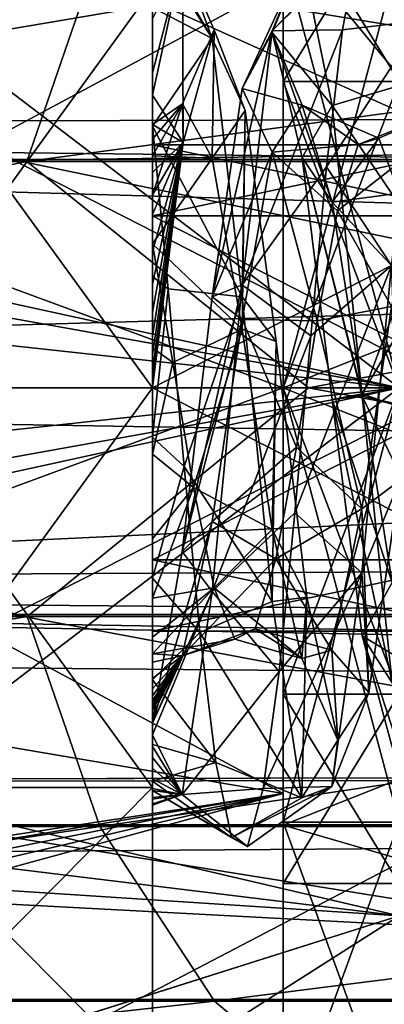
# Model space of a CAD drawing. Header units: metres. Extents: x -150 to 307, y -550 to 84.
# Tile 142 of 256: x 31.23 to 34.37, y -5.32 to 3.18. Entities that reach past the tile are written whole.
import ezdxf

# ---------------------------------------------------------------- set-up
doc = ezdxf.new("R2010")
doc.units = ezdxf.units.M
doc.layers.add('solid_26006363', color=7, linetype='CONTINUOUS')

msp = doc.modelspace()

# ---------------------------------------------------------------- linework, layer by layer
at = {"layer": 'solid_26006363'}
for points in [[(53.885139, -6.304641, 788.928162), (20.541, 8.649134, 785.423523), (20.541002, -8.649134, 785.423523)], [(53.885139, -6.304641, 788.928162), (53.885139, 6.304641, 788.928162), (20.541, 8.649134, 785.423523)], [(26.533504, -8.264537, 781.025818), (26.533504, 8.264537, 781.025818), (54.407833, 6.304637, 783.955566)], [(32.372829, 2.1, 768), (32.372829, 6.9, 768), (32.372829, 5.975674, 771.449646)], [(32.372829, 1.484673, 766.514893), (32.372829, 0, 765.900085), (32.372829, 6.9, 768)], [(32.372829, 5.975674, 764.550354), (32.372829, 6.9, 768), (32.372829, 0, 765.900085)], [(32.372829, 2.1, 768), (32.372829, 1.484673, 766.514893), (32.372829, 6.9, 768)], [(26.533504, -8.264537, 781.025818), (54.407833, 6.304637, 783.955566), (54.407833, -6.304637, 783.955566)], [(32.372829, -5.975674, 771.449646), (32.372829, 5.975674, 771.449646), (32.372829, 3.449675, 773.975647)], [(32.372829, 0, 770.099915), (32.372829, 5.975674, 771.449646), (32.372829, -5.975674, 771.449646)], [(32.372829, 1.484673, 769.485107), (32.372829, 2.1, 768), (32.372829, 5.975674, 771.449646)], [(32.372829, 0, 770.099915), (32.372829, 1.484673, 769.485107), (32.372829, 5.975674, 771.449646)], [(32.372829, -5.975674, 764.550354), (32.372829, 5.975674, 764.550354), (32.372829, 0, 765.900085)], [(32.372829, -3.449675, 762.024353), (32.372829, 3.449675, 762.024353), (32.372829, 5.975674, 764.550354)], [(32.372829, -5.975674, 764.550354), (32.372829, -3.449675, 762.024353), (32.372829, 5.975674, 764.550354)], [(14.779985, 2.150141, 778.277466), (34.5, 4.556299, 777.4599), (29, 4.2, 777.623413)], [(14.779985, 2.150141, 778.277466), (15, 0, 778.5), (34.5, 4.556299, 777.4599)], [(15, 0, 778.5), (34.5, 0, 778.5), (34.5, 4.556299, 777.4599)], [(34.5, 4.556299, 758.5401), (34.5, 0, 757.5), (29, 4.2, 758.376587)], [(33.5, 3.500472, 774.061707), (27, 2.395123, 774.577515), (27, 4.5, 773.361877)], [(33.5, 3.500472, 761.938293), (27.5, 4.5, 762.638123), (27, 2.395123, 761.422485)], [(33.5, 2.645066, 764.359436), (34.5, 2.645066, 764.359436), (34.5, 4.279716, 766.609314)], [(33.5, 2.645066, 764.359436), (34.5, 4.279716, 766.609314), (33.5, 4.279716, 766.609314)], [(33.5, 4.279716, 769.390686), (34.5, 4.279716, 769.390686), (34.5, 2.645066, 771.640564)], [(33.5, 4.279716, 769.390686), (34.5, 2.645066, 771.640564), (33.5, 2.645066, 771.640564)], [(33.5, 4.279716, 769.390686), (33.5, 2.645066, 771.640564), (33.5, 3.750071, 774.495117)], [(33.5, 2.645066, 764.359436), (33.5, 4.279716, 766.609314), (33.5, 3.750071, 761.504883)], [(34.5, 0, 757.5), (14.367007, 3.62076, 758.144043), (15.288885, 4.2, 758.376587)], [(34.5, 0, 757.5), (15.288885, 4.2, 758.376587), (29, 4.2, 758.376587)], [(90.905594, 2.485335, -22.865326), (11.843084, 2.248052, -22.889872), (11.271027, 4.156868, -22.621239)], [(92.163277, 3.140251, -22.784618), (90.905594, 2.485335, -22.865326), (11.271027, 4.156868, -22.621239)], [(93.621544, 3.189901, -22.777719), (92.163277, 3.140251, -22.784618), (11.271027, 4.156868, -22.621239)], [(34.284313, 3.986079, 767.666565), (33.665218, 3.706109, 767.517456), (33.406616, 3.083318, 770.112183)], [(34.147778, 3.818959, 769.189758), (34.284313, 3.986079, 767.666565), (33.406616, 3.083318, 770.112183)], [(32.372829, 3.901318, 768.345825), (32.631256, 3.718836, 768.361816), (32.889111, 3.016933, 765.795715)], [(32.372829, 3.845991, 767.052795), (32.372829, 3.901318, 768.345825), (32.889111, 3.016933, 765.795715)], [(32.372829, 3.285376, 765.735535), (32.372829, 3.845991, 767.052795), (32.889111, 3.016933, 765.795715)], [(31.912897, 3.771021, -241.781326), (31.288675, 1.954857, -242.319351), (20.01927, 1.954857, -227.559341)], [(20.702749, 3.771021, -227.098923), (31.912897, 3.771021, -241.781326), (20.01927, 1.954857, -227.559341)], [(41.467472, 1.972128, -233.546066), (40.839718, 3.786167, -234.087143), (30.477005, 3.786167, -220.514664)], [(31.164354, 1.972128, -220.051636), (41.467472, 1.972128, -233.546066), (30.477005, 3.786167, -220.514664)], [(44.781044, 3.771021, -255.034653), (44.224846, 1.954857, -255.642746), (31.288675, 1.954857, -242.319351)], [(31.912897, 3.771021, -241.781326), (44.781044, 3.771021, -255.034653), (31.288675, 1.954857, -242.319351)], [(34.011246, 3.091391, 770.538391), (34.147778, 3.818959, 769.189758), (33.406616, 3.083318, 770.112183)], [(33.5, 0, 760.450012), (43, 0, 760.450012), (43, 3.775606, 761.461914)], [(33.5, 0, 760.450012), (43, 3.775606, 761.461914), (33.5, 3.775509, 761.462036)], [(33.5, 3.775509, 774.537964), (43, 3.775606, 774.538086), (43, 0, 775.549988)], [(33.5, 3.775509, 774.537964), (43, 0, 775.549988), (33.5, 0, 775.549988)], [(33.5, 3.775509, 774.537964), (33.5, 0, 775.549988), (33.5, 3.500472, 774.061707)], [(33.5, 3.775509, 761.462036), (33.5, 3.500472, 761.938293), (33.5, 0, 761)], [(33.5, 0, 760.450012), (33.5, 3.775509, 761.462036), (33.5, 0, 761)], [(33.5, 0, 775.5), (34.5, 0, 775.5), (34.5, 3.750071, 774.495117)], [(33.5, 3.750071, 774.495117), (33.5, 0, 775.5), (34.5, 3.750071, 774.495117)], [(33.5, 3.750071, 761.504883), (34.5, 3.750071, 761.504883), (34.5, 0, 760.5)], [(33.5, 0, 760.5), (33.5, 3.750071, 761.504883), (34.5, 0, 760.5)], [(33.5, 0, 772.5), (33.5, 0, 775.5), (33.5, 3.750071, 774.495117)], [(33.5, 2.645066, 771.640564), (33.5, 0, 772.5), (33.5, 3.750071, 774.495117)], [(33.5, 2.645066, 764.359436), (33.5, 3.750071, 761.504883), (33.5, 0, 760.5)], [(34.694088, 3.17291, 769.973145), (34.147778, 3.818959, 769.189758), (34.011246, 3.091391, 770.538391)], [(34.694088, 3.17291, 769.973145), (34.951942, 3.681499, 767.361877), (34.147778, 3.818959, 769.189758)], [(32.372829, 2.720481, 770.593445), (32.372829, 2.526642, 770.751953), (32.631256, 3.718836, 768.361816)], [(32.63953, 2.11929, 770.261475), (32.631256, 3.718836, 768.361816), (32.372829, 2.526642, 770.751953)], [(32.372829, 3.185146, 770.094543), (32.372829, 2.720481, 770.593445), (32.631256, 3.718836, 768.361816)], [(32.906189, 3.092749, 768.201355), (32.889111, 3.016933, 765.795715), (32.631256, 3.718836, 768.361816)], [(32.63953, 2.11929, 770.261475), (32.906189, 3.092749, 768.201355), (32.631256, 3.718836, 768.361816)], [(33.665218, 3.706109, 767.517456), (33.405945, 3.068379, 767.553406), (33.14761, 2.585421, 769.711731)], [(33.406616, 3.083318, 770.112183), (33.665218, 3.706109, 767.517456), (33.14761, 2.585421, 769.711731)], [(33.665218, 3.706109, 767.517456), (33.923817, 2.43965, 765.168701), (33.405945, 3.068379, 767.553406)], [(34.557384, 2.626719, 764.983337), (33.923817, 2.43965, 765.168701), (33.665218, 3.706109, 767.517456)], [(34.420849, 3.568225, 766.192322), (34.557384, 2.626719, 764.983337), (33.665218, 3.706109, 767.517456)], [(34.5, 0, 757.5), (14.779986, 2.150139, 757.722534), (14.367007, 3.62076, 758.144043)], [(33.5, 3.500472, 774.061707), (33.5, 0, 775), (27, 2.395123, 774.577515)], [(33.5, 3.500472, 761.938293), (27, 2.395123, 761.422485), (27, 0, 761)], [(33.5, 0, 761), (33.5, 3.500472, 761.938293), (27, 0, 761)], [(33.5, 0, 775.549988), (33.5, 0, 775), (33.5, 3.500472, 774.061707)], [(127.5, 3.273241, 22.765894), (11.518856, 3.413148, 22.745338), (11.923417, 1.705147, 22.936707)], [(32.372829, 0, 761.099976), (29.872829, 0, 761.099976), (29.872829, 3.449675, 762.024353)], [(32.372829, 0, 761.099976), (29.872829, 3.449675, 762.024353), (32.372829, 3.449675, 762.024353)], [(32.372829, 3.449675, 773.975647), (29.872829, 3.449675, 773.975647), (29.872829, 0, 774.900024)], [(32.372829, 0, 774.900024), (32.372829, 3.449675, 773.975647), (29.872829, 0, 774.900024)], [(32.372829, -3.449675, 773.975647), (32.372829, 3.449675, 773.975647), (32.372829, 0, 774.900024)], [(32.372829, -5.975674, 771.449646), (32.372829, 3.449675, 773.975647), (32.372829, -3.449675, 773.975647)], [(32.372829, -3.449675, 762.024353), (32.372829, 0, 761.099976), (32.372829, 3.449675, 762.024353)], [(127.5, 3.273241, 22.765894), (12.052518, 0, 23), (11.825686, -2.246116, 22.890062)], [(127.5, -3.273239, 22.765894), (127.5, 3.273241, 22.765894), (11.825686, -2.246116, 22.890062)], [(127.5, 3.273241, 22.765894), (11.923417, 1.705147, 22.936707), (12.052518, 0, 23)], [(32.372829, 3.285376, 765.735535), (32.889111, 3.016933, 765.795715), (32.372829, 2.260867, 764.700256)], [(32.372829, 3.285376, 765.735535), (32.372829, 2.260867, 764.700256), (32.372829, 3.185146, 770.094543)], [(32.372829, 3.185146, 770.094543), (32.372829, 2.260867, 764.700256), (32.372829, 2.720481, 770.593445)], [(34.694088, 3.17291, 769.973145), (34.011246, 3.091391, 770.538391), (33.87471, 1.910148, 771.514465)], [(34.436234, 1.055789, 771.584106), (34.694088, 3.17291, 769.973145), (33.87471, 1.910148, 771.514465)], [(32.631718, 2.451996, 768.228394), (32.906189, 3.092749, 768.201355), (32.63953, 2.11929, 770.261475)], [(32.631718, 2.451996, 768.228394), (32.889523, 1.982619, 766.539307), (32.906189, 3.092749, 768.201355)], [(32.906189, 3.092749, 768.201355), (33.172848, 2.394595, 766.032349), (32.889111, 3.016933, 765.795715)], [(33.406616, 3.083318, 770.112183), (33.14761, 2.585421, 769.711731), (32.889278, 0.787096, 770.999146)], [(33.148018, 0.888756, 771.630188), (33.406616, 3.083318, 770.112183), (32.889278, 0.787096, 770.999146)], [(32.889523, 1.982619, 766.539307), (33.172848, 2.394595, 766.032349), (32.906189, 3.092749, 768.201355)], [(33.14761, 2.585421, 769.711731), (33.405945, 3.068379, 767.553406), (33.664951, 2.442321, 767.67688)], [(34.011246, 3.091391, 770.538391), (33.406616, 3.083318, 770.112183), (33.148018, 0.888756, 771.630188)], [(33.87471, 1.910148, 771.514465), (34.011246, 3.091391, 770.538391), (33.148018, 0.888756, 771.630188)], [(33.405945, 3.068379, 767.553406), (33.923515, 1.604501, 766.130554), (33.664951, 2.442321, 767.67688)], [(33.405945, 3.068379, 767.553406), (33.66428, 1.990259, 765.622314), (33.923515, 1.604501, 766.130554)], [(33.923817, 2.43965, 765.168701), (33.66428, 1.990259, 765.622314), (33.405945, 3.068379, 767.553406)], [(32.889111, 3.016933, 765.795715), (33.146965, 0.785572, 764.347107), (32.372829, 2.260867, 764.700256)], [(33.172848, 2.394595, 766.032349), (33.146965, 0.785572, 764.347107), (32.889111, 3.016933, 765.795715)], [(32.372829, 2.720481, 770.593445), (32.372829, 2.260867, 764.700256), (32.372829, 2.526642, 770.751953)], [(33.5, 2.645066, 771.640564), (34.5, 2.645066, 771.640564), (34.5, 0, 772.5)], [(33.5, 2.645066, 771.640564), (34.5, 0, 772.5), (33.5, 0, 772.5)], [(33.5, 0, 763.5), (34.5, 0, 763.5), (34.5, 2.645066, 764.359436)], [(33.5, 0, 763.5), (34.5, 2.645066, 764.359436), (33.5, 2.645066, 764.359436)], [(33.5, 0, 763.5), (33.5, 2.645066, 764.359436), (33.5, 0, 760.5)], [(32.889278, 0.787096, 770.999146), (33.14761, 2.585421, 769.711731), (33.406387, 2.035464, 769.387878)], [(33.14761, 2.585421, 769.711731), (33.664951, 2.442321, 767.67688), (33.406387, 2.035464, 769.387878)], [(34.557384, 2.626719, 764.983337), (34.693916, 1.299732, 764.217041), (33.923817, 2.43965, 765.168701)], [(90.905594, 2.485335, -22.865326), (90.052719, 1.368538, -22.959249), (11.843084, 2.248052, -22.889872)], [(32.372829, 2.273007, 768.076477), (32.372829, 2.526642, 770.751953), (32.372829, 2.260867, 764.700256)], [(32.63953, 2.11929, 770.261475), (32.372829, 2.526642, 770.751953), (32.372829, 2.272773, 770.926208)], [(32.372829, 2.273007, 768.076477), (32.372829, 2.272773, 770.926208), (32.372829, 2.526642, 770.751953)], [(33.5, 0, 775), (27, 0, 775), (27, 2.395123, 774.577515)], [(32.372829, 1.66808, 769.813416), (32.631718, 2.451996, 768.228394), (32.63953, 2.11929, 770.261475)], [(32.372829, 2.004177, 767.044983), (32.889523, 1.982619, 766.539307), (32.631718, 2.451996, 768.228394)], [(32.372829, 2.148101, 768.942322), (32.631718, 2.451996, 768.228394), (32.372829, 1.66808, 769.813416)], [(32.372829, 2.273007, 768.076477), (32.372829, 2.004177, 767.044983), (32.631718, 2.451996, 768.228394)], [(32.372829, 2.148101, 768.942322), (32.372829, 2.273007, 768.076477), (32.631718, 2.451996, 768.228394)], [(32.889523, 1.982619, 766.539307), (33.147327, 0.508513, 765.590454), (33.172848, 2.394595, 766.032349)], [(33.172848, 2.394595, 766.032349), (33.439507, 0.402178, 764.92688), (33.146965, 0.785572, 764.347107)], [(33.147327, 0.508513, 765.590454), (33.439507, 0.402178, 764.92688), (33.172848, 2.394595, 766.032349)], [(33.406387, 2.035464, 769.387878), (33.664951, 2.442321, 767.67688), (34.147778, 2.100427, 768.654358)], [(33.923817, 2.43965, 765.168701), (34.182419, -0.07046, 764.263245), (33.66428, 1.990259, 765.622314)], [(33.664951, 2.442321, 767.67688), (34.325275, 2.156541, 767.56488), (34.147778, 2.100427, 768.654358)], [(33.664951, 2.442321, 767.67688), (33.923515, 1.604501, 766.130554), (34.325275, 2.156541, 767.56488)], [(34.693916, 1.299732, 764.217041), (34.182419, -0.07046, 764.263245), (33.923817, 2.43965, 765.168701)], [(34.951954, 2.425219, 767.57251), (34.147778, 2.100427, 768.654358), (34.325275, 2.156541, 767.56488)], [(34.694149, 2.095095, 769.29425), (34.147778, 2.100427, 768.654358), (34.951954, 2.425219, 767.57251)], [(34.951954, 2.425219, 767.57251), (34.325275, 2.156541, 767.56488), (34.502769, 1.682367, 766.582397)], [(89.75, 0, -23), (12.069973, 0, -23), (11.843084, 2.248052, -22.889872)], [(90.052719, 1.368538, -22.959249), (89.75, 0, -23), (11.843084, 2.248052, -22.889872)], [(32.372829, 2.273007, 768.076477), (32.372829, 2.260867, 764.700256), (32.372829, 2.004177, 767.044983)], [(32.372829, 2.148101, 768.942322), (32.372829, 2.272773, 770.926208), (32.372829, 2.273007, 768.076477)], [(32.372829, 1.860707, 771.142212), (32.63953, 2.11929, 770.261475), (32.372829, 2.272773, 770.926208)], [(32.372829, 2.148101, 768.942322), (32.372829, 1.860707, 771.142212), (32.372829, 2.272773, 770.926208)], [(32.372829, 0.961307, 764.126892), (32.372829, 2.260867, 764.700256), (32.509365, 0.854284, 764.092285)], [(33.146965, 0.785572, 764.347107), (32.509365, 0.854284, 764.092285), (32.372829, 2.260867, 764.700256)], [(32.372829, 2.004177, 767.044983), (32.372829, 2.260867, 764.700256), (32.372829, 0.961307, 764.126892)], [(34.5, 0, 757.5), (15, 0, 757.5), (14.779986, 2.150139, 757.722534)], [(32.372829, 1.859725, 769.548523), (32.372829, 1.860707, 771.142212), (32.372829, 2.148101, 768.942322)], [(32.372829, 1.859725, 769.548523), (32.372829, 2.148101, 768.942322), (32.372829, 1.66808, 769.813416)], [(33.923515, 1.604501, 766.130554), (34.502769, 1.682367, 766.582397), (34.325275, 2.156541, 767.56488)], [(32.372829, 0.042779, 771.190002), (32.372829, 0.00005, 771.099182), (32.63953, 2.11929, 770.261475)], [(32.372829, 1.66808, 769.813416), (32.63953, 2.11929, 770.261475), (32.372829, 0.00005, 771.099182)], [(32.372829, 0.144261, 771.261108), (32.372829, 0.042779, 771.190002), (32.63953, 2.11929, 770.261475)], [(32.372829, 0.281534, 771.31543), (32.372829, 0.144261, 771.261108), (32.63953, 2.11929, 770.261475)], [(32.372829, 0.450974, 771.354797), (32.372829, 0.281534, 771.31543), (32.63953, 2.11929, 770.261475)], [(32.372829, 0.655008, 771.377197), (32.372829, 0.450974, 771.354797), (32.63953, 2.11929, 770.261475)], [(32.372829, 0.896801, 771.377014), (32.372829, 0.655008, 771.377197), (32.63953, 2.11929, 770.261475)], [(32.372829, 1.177906, 771.345886), (32.372829, 0.896801, 771.377014), (32.63953, 2.11929, 770.261475)], [(32.372829, 1.49682, 771.273376), (32.372829, 1.177906, 771.345886), (32.63953, 2.11929, 770.261475)], [(32.372829, 1.860707, 771.142212), (32.372829, 1.49682, 771.273376), (32.63953, 2.11929, 770.261475)], [(35.272831, 1.484673, 766.514893), (32.372829, 1.484673, 766.514893), (32.372829, 2.1, 768)], [(35.272831, 2.1, 768), (32.372829, 2.1, 768), (32.372829, 1.484673, 769.485107)], [(35.272831, 1.484673, 766.514893), (32.372829, 2.1, 768), (35.272831, 2.1, 768)], [(35.272831, 1.484673, 769.485107), (35.272831, 2.1, 768), (32.372829, 1.484673, 769.485107)], [(33.406387, 2.035464, 769.387878), (34.147778, 2.100427, 768.654358), (33.970284, 1.527823, 769.582947)], [(34.694149, 2.095095, 769.29425), (33.970284, 1.527823, 769.582947), (34.147778, 2.100427, 768.654358)], [(34.436344, 0.703242, 770.360046), (33.970284, 1.527823, 769.582947), (34.694149, 2.095095, 769.29425)], [(31.164354, 1.972128, -220.051636), (29.844063, 0, -217.534195), (35.020985, 0, -225.022507)], [(31.164354, 1.972128, -220.051636), (35.020985, 0, -225.022507), (40.663887, 0, -232.166229)], [(31.164354, 1.972128, -220.051636), (40.663887, 0, -232.166229), (41.467472, 1.972128, -233.546066)], [(32.372829, 2.004177, 767.044983), (32.372829, 0.961307, 764.126892), (32.372829, 1.243477, 766.18512)], [(32.372829, 2.004177, 767.044983), (32.372829, 1.243477, 766.18512), (32.889523, 1.982619, 766.539307)], [(32.889523, 1.982619, 766.539307), (32.372829, 1.243477, 766.18512), (33.147327, 0.508513, 765.590454)], [(32.889278, 0.787096, 770.999146), (33.406387, 2.035464, 769.387878), (33.147823, 0.591276, 770.391602)], [(33.147823, 0.591276, 770.391602), (33.406387, 2.035464, 769.387878), (33.792789, 0.579531, 770.122314)], [(33.406387, 2.035464, 769.387878), (33.970284, 1.527823, 769.582947), (33.792789, 0.579531, 770.122314)], [(33.66428, 1.990259, 765.622314), (34.182079, -0.051019, 765.536926), (33.923515, 1.604501, 766.130554)], [(33.66428, 1.990259, 765.622314), (33.922615, -0.100432, 764.90094), (34.182079, -0.051019, 765.536926)], [(34.182419, -0.07046, 764.263245), (33.922615, -0.100432, 764.90094), (33.66428, 1.990259, 765.622314)], [(20.01927, 1.954857, -227.559341), (31.288675, 1.954857, -242.319351), (21.674414, 0, -230.451889)], [(31.288675, 1.954857, -242.319351), (33.719978, 0, -245.489136), (21.674414, 0, -230.451889)], [(31.288675, 1.954857, -242.319351), (44.224846, 1.954857, -255.642746), (33.719978, 0, -245.489136)], [(33.738174, 0.448584, 771.974792), (33.87471, 1.910148, 771.514465), (33.148018, 0.888756, 771.630188)], [(44.224846, 1.954857, -255.642746), (47.51672, 0, -258.937714), (33.719978, 0, -245.489136)], [(34.436234, 1.055789, 771.584106), (33.87471, 1.910148, 771.514465), (33.738174, 0.448584, 771.974792)], [(32.372829, 1.536972, 769.963379), (32.372829, 1.49682, 771.273376), (32.372829, 1.860707, 771.142212)], [(32.372829, 1.536972, 769.963379), (32.372829, 1.860707, 771.142212), (32.372829, 1.66808, 769.813416)], [(32.372829, 1.859725, 769.548523), (32.372829, 1.66808, 769.813416), (32.372829, 1.860707, 771.142212)], [(32.372829, 1.536972, 769.963379), (32.372829, 1.66808, 769.813416), (32.372829, 0.00005, 771.099182)], [(33.923515, 1.604501, 766.130554), (34.680264, 0.794503, 765.948486), (34.502769, 1.682367, 766.582397)], [(32.372829, 1.224198, 770.254944), (32.372829, 1.536972, 769.963379), (32.372829, 0.00005, 771.099182)], [(32.372829, 1.224198, 770.254944), (32.372829, 1.49682, 771.273376), (32.372829, 1.536972, 769.963379)], [(33.923515, 1.604501, 766.130554), (34.182079, -0.051019, 765.536926), (34.680264, 0.794503, 765.948486)], [(32.372829, 1.224198, 770.254944), (32.372829, 1.177906, 771.345886), (32.372829, 1.49682, 771.273376)], [(35.272831, 0, 765.900085), (32.372829, 0, 765.900085), (32.372829, 1.484673, 766.514893)], [(35.272831, 0, 765.900085), (32.372829, 1.484673, 766.514893), (35.272831, 1.484673, 766.514893)], [(35.272831, 1.484673, 769.485107), (32.372829, 1.484673, 769.485107), (32.372829, 0, 770.099915)], [(35.272831, 0, 770.099915), (35.272831, 1.484673, 769.485107), (32.372829, 0, 770.099915)], [(34.436344, 0.703242, 770.360046), (33.792789, 0.579531, 770.122314), (33.970284, 1.527823, 769.582947)], [(34.693916, 1.299732, 764.217041), (34.830452, -0.217997, 764.00592), (34.182419, -0.07046, 764.263245)], [(32.372829, 0.344952, 765.812805), (32.550323, 0.218733, 765.810913), (32.372829, 1.243477, 766.18512)], [(33.147327, 0.508513, 765.590454), (32.372829, 1.243477, 766.18512), (32.550323, 0.218733, 765.810913)], [(32.372829, 0.961307, 764.126892), (32.372829, 0.344952, 765.812805), (32.372829, 1.243477, 766.18512)], [(32.372829, 0.943428, 770.461487), (32.372829, 1.224198, 770.254944), (32.372829, 0.00005, 771.099182)], [(32.372829, 0.943428, 770.461487), (32.372829, 1.177906, 771.345886), (32.372829, 1.224198, 770.254944)], [(32.372829, 0.943428, 770.461487), (32.372829, 0.896801, 771.377014), (32.372829, 1.177906, 771.345886)], [(34.436234, 1.055789, 771.584106), (33.738174, 0.448584, 771.974792), (33.601643, -1.078813, 771.851746)], [(34.178379, -1.596573, 771.378113), (34.436234, 1.055789, 771.584106), (33.601643, -1.078813, 771.851746)], [(34.506142, -0.797913, 770.994812), (34.436234, 1.055789, 771.584106), (34.178379, -1.596573, 771.378113)], [(32.372829, -0.426172, 764.060059), (32.372829, 0.344952, 765.812805), (32.372829, 0.961307, 764.126892)], [(32.372829, -0.426172, 764.060059), (32.372829, 0.961307, 764.126892), (32.509365, 0.854284, 764.092285)], [(32.372829, 0.699055, 770.612671), (32.372829, 0.943428, 770.461487), (32.372829, 0.00005, 771.099182)], [(32.372829, 0.699055, 770.612671), (32.372829, 0.896801, 771.377014), (32.372829, 0.943428, 770.461487)], [(32.372829, 0.699055, 770.612671), (32.372829, 0.655008, 771.377197), (32.372829, 0.896801, 771.377014)], [(32.372829, -0.426172, 764.060059), (32.509365, 0.854284, 764.092285), (32.645897, -0.677669, 764.0578)], [(33.146965, 0.785572, 764.347107), (32.645897, -0.677669, 764.0578), (32.509365, 0.854284, 764.092285)], [(33.148018, 0.888756, 771.630188), (32.889278, 0.787096, 770.999146), (32.630943, -1.411674, 770.760742)], [(32.889416, -1.758864, 771.297668), (33.148018, 0.888756, 771.630188), (32.630943, -1.411674, 770.760742)], [(33.738174, 0.448584, 771.974792), (33.148018, 0.888756, 771.630188), (32.889416, -1.758864, 771.297668)], [(32.630943, -1.411674, 770.760742), (32.889278, 0.787096, 770.999146), (33.147823, 0.591276, 770.391602)], [(33.146965, 0.785572, 764.347107), (33.404819, -1.844041, 764.750366), (32.645897, -0.677669, 764.0578)], [(33.439507, 0.402178, 764.92688), (33.404819, -1.844041, 764.750366), (33.146965, 0.785572, 764.347107)], [(34.182079, -0.051019, 765.536926), (34.857758, -0.288728, 765.819031), (34.680264, 0.794503, 765.948486)], [(32.372829, 0.490574, 770.72821), (32.372829, 0.699055, 770.612671), (32.372829, 0.00005, 771.099182)], [(32.372829, 0.490574, 770.72821), (32.372829, 0.655008, 771.377197), (32.372829, 0.699055, 770.612671)], [(34.178539, -1.044992, 770.229919), (33.792789, 0.579531, 770.122314), (34.436344, 0.703242, 770.360046)], [(34.178539, -1.044992, 770.229919), (34.436344, 0.703242, 770.360046), (34.506142, -0.797913, 770.994812)], [(32.372829, 0.490574, 770.72821), (32.372829, 0.450974, 771.354797), (32.372829, 0.655008, 771.377197)], [(32.630943, -1.411674, 770.760742), (33.147823, 0.591276, 770.391602), (32.889259, -1.154243, 770.176453)], [(32.889259, -1.154243, 770.176453), (33.147823, 0.591276, 770.391602), (33.615295, -0.511266, 770.139771)], [(33.147823, 0.591276, 770.391602), (33.792789, 0.579531, 770.122314), (33.615295, -0.511266, 770.139771)], [(34.178539, -1.044992, 770.229919), (33.615295, -0.511266, 770.139771), (33.792789, 0.579531, 770.122314)], [(32.372829, 0.314877, 770.822388), (32.372829, 0.490574, 770.72821), (32.372829, 0.00005, 771.099182)], [(32.372829, 0.314877, 770.822388), (32.372829, 0.450974, 771.354797), (32.372829, 0.490574, 770.72821)], [(32.372829, 0.314877, 770.822388), (32.372829, 0.281534, 771.31543), (32.372829, 0.450974, 771.354797)], [(33.147327, 0.508513, 765.590454), (32.550323, 0.218733, 765.810913), (32.727818, -0.859796, 765.974976)], [(33.147327, 0.508513, 765.590454), (32.727818, -0.859796, 765.974976), (33.405128, -1.223292, 765.862732)], [(33.601643, -1.078813, 771.851746), (33.738174, 0.448584, 771.974792), (32.889416, -1.758864, 771.297668)], [(33.147327, 0.508513, 765.590454), (33.405128, -1.223292, 765.862732), (33.439507, 0.402178, 764.92688)], [(32.372829, 0.344952, 765.812805), (32.372829, -0.571165, 765.820251), (32.550323, 0.218733, 765.810913)], [(32.372829, -0.426172, 764.060059), (32.372829, -0.571165, 765.820251), (32.372829, 0.344952, 765.812805)], [(33.439507, 0.402178, 764.92688), (33.706165, -1.807613, 765.482422), (33.404819, -1.844041, 764.750366)], [(33.405128, -1.223292, 765.862732), (33.706165, -1.807613, 765.482422), (33.439507, 0.402178, 764.92688)], [(32.372829, 0.164319, 770.909729), (32.372829, 0.314877, 770.822388), (32.372829, 0.00005, 771.099182)], [(32.372829, 0.164319, 770.909729), (32.372829, 0.281534, 771.31543), (32.372829, 0.314877, 770.822388)], [(32.372829, 0.164319, 770.909729), (32.372829, 0.144261, 771.261108), (32.372829, 0.281534, 771.31543)], [(32.372829, -0.571165, 765.820251), (32.727818, -0.859796, 765.974976), (32.550323, 0.218733, 765.810913)], [(32.372829, 0.052407, 770.996155), (32.372829, 0.164319, 770.909729), (32.372829, 0.00005, 771.099182)], [(32.372829, 0.052407, 770.996155), (32.372829, 0.144261, 771.261108), (32.372829, 0.164319, 770.909729)], [(32.372829, 0.052407, 770.996155), (32.372829, 0.042779, 771.190002), (32.372829, 0.144261, 771.261108)], [(14.367017, -3.620728, 777.855957), (15.288885, -4.2, 777.623413), (34.5, 0, 778.5)], [(14.780071, -2.149723, 778.277588), (14.367017, -3.620728, 777.855957), (34.5, 0, 778.5)], [(14.780071, -2.149726, 757.722412), (15, 0, 757.5), (34.5, -4.556299, 758.5401)], [(14.780071, -2.149723, 778.277588), (34.5, 0, 778.5), (15, 0, 778.5)], [(34.5, -4.556299, 758.5401), (15, 0, 757.5), (34.5, 0, 757.5)], [(15.288885, -4.2, 777.623413), (29, -4.2, 777.623413), (34.5, 0, 778.5)], [(21.674414, 0, -230.451889), (31.292498, -1.972128, -242.316055), (20.023457, -1.972128, -227.556519)], [(21.674414, 0, -230.451889), (33.719978, 0, -245.489136), (31.292498, -1.972128, -242.316055)], [(33.5, -3.500472, 774.061707), (27, -2.395123, 774.577515), (27, 0, 775)], [(33.5, -3.500472, 774.061707), (27, 0, 775), (33.5, 0, 775)], [(33.5, 0, 761), (27, 0, 761), (27, -2.395123, 761.422485)], [(33.5, -3.500472, 761.938293), (33.5, 0, 761), (27, -2.395123, 761.422485)], [(34.5, -4.556299, 777.4599), (34.5, 0, 778.5), (29, -4.2, 777.623413)], [(31.168541, -1.954857, -220.048813), (35.020985, 0, -225.022507), (29.844063, 0, -217.534195)], [(32.372829, -3.449675, 762.024353), (29.872829, -3.449675, 762.024353), (29.872829, 0, 761.099976)], [(32.372829, -3.449675, 762.024353), (29.872829, 0, 761.099976), (32.372829, 0, 761.099976)], [(32.372829, 0, 774.900024), (29.872829, 0, 774.900024), (29.872829, -3.449675, 773.975647)], [(32.372829, -3.449675, 773.975647), (32.372829, 0, 774.900024), (29.872829, -3.449675, 773.975647)], [(31.168541, -1.954857, -220.048813), (41.471298, -1.954857, -233.54277), (35.020985, 0, -225.022507)], [(33.719978, 0, -245.489136), (44.228252, -1.972128, -255.639023), (31.292498, -1.972128, -242.316055)], [(32.372829, 0.052407, 770.996155), (32.372829, 0.00005, 771.099182), (32.372829, 0.042779, 771.190002)], [(32.372829, 0, 770.099915), (32.372829, -5.975674, 771.449646), (32.372829, -6.9, 768)], [(32.372829, -1.484673, 769.485107), (32.372829, 0, 770.099915), (32.372829, -6.9, 768)], [(32.372829, -5.975674, 764.550354), (32.372829, 0, 765.900085), (32.372829, -1.484673, 766.514893)], [(35.272831, -1.484673, 766.514893), (32.372829, -1.484673, 766.514893), (32.372829, 0, 765.900085)], [(35.272831, -1.484673, 766.514893), (32.372829, 0, 765.900085), (35.272831, 0, 765.900085)], [(35.272831, 0, 770.099915), (32.372829, 0, 770.099915), (32.372829, -1.484673, 769.485107)], [(35.272831, -1.484673, 769.485107), (35.272831, 0, 770.099915), (32.372829, -1.484673, 769.485107)], [(33.5, 0, 772.5), (34.5, 0, 772.5), (34.5, -2.645066, 771.640564)], [(33.5, -2.645066, 771.640564), (33.5, 0, 772.5), (34.5, -2.645066, 771.640564)], [(33.5, -2.645066, 764.359436), (34.5, -2.645066, 764.359436), (34.5, 0, 763.5)], [(33.5, -2.645066, 764.359436), (34.5, 0, 763.5), (33.5, 0, 763.5)], [(33.5, -3.750071, 774.495117), (34.5, -3.750071, 774.495117), (34.5, 0, 775.5)], [(33.5, -3.750071, 774.495117), (34.5, 0, 775.5), (33.5, 0, 775.5)], [(33.5, 0, 760.5), (34.5, 0, 760.5), (34.5, -3.750071, 761.504883)], [(33.5, -3.750071, 761.504883), (33.5, 0, 760.5), (34.5, -3.750071, 761.504883)], [(33.5, -2.645066, 771.640564), (33.5, -3.750071, 774.495117), (33.5, 0, 775.5)], [(33.5, -2.645066, 771.640564), (33.5, 0, 775.5), (33.5, 0, 772.5)], [(33.5, 0, 763.5), (33.5, 0, 760.5), (33.5, -3.750071, 761.504883)], [(33.5, -2.645066, 764.359436), (33.5, 0, 763.5), (33.5, -3.750071, 761.504883)], [(33.5, -3.775509, 761.462036), (43, -3.775606, 761.461914), (43, 0, 760.450012)], [(33.5, -3.775509, 761.462036), (43, 0, 760.450012), (33.5, 0, 760.450012)], [(33.5, 0, 775.549988), (43, 0, 775.549988), (43, -3.775606, 774.538086)], [(33.5, -3.775509, 774.537964), (33.5, 0, 775.549988), (43, -3.775606, 774.538086)], [(33.5, -3.775509, 774.537964), (33.5, 0, 775), (33.5, 0, 775.549988)], [(33.5, -3.500472, 774.061707), (33.5, 0, 775), (33.5, -3.775509, 774.537964)], [(33.5, -3.500472, 761.938293), (33.5, 0, 760.450012), (33.5, 0, 761)], [(33.5, -3.500472, 761.938293), (33.5, -3.775509, 761.462036), (33.5, 0, 760.450012)], [(33.719978, 0, -245.489136), (47.51672, 0, -258.937714), (44.228252, -1.972128, -255.639023)], [(90.018768, -1.290839, -22.963749), (11.940612, -1.708132, -22.936483), (12.069973, 0, -23)], [(90.018768, -1.290839, -22.963749), (12.069973, 0, -23), (89.75, 0, -23)], [(33.922615, -0.100432, 764.90094), (34.440643, -1.680538, 766.198547), (34.182079, -0.051019, 765.536926)], [(34.182419, -0.07046, 764.263245), (34.441021, -2.544652, 765.262695), (33.922615, -0.100432, 764.90094)], [(34.182079, -0.051019, 765.536926), (34.440643, -1.680538, 766.198547), (34.857758, -0.288728, 765.819031)], [(34.966988, -1.703734, 764.380981), (34.441021, -2.544652, 765.262695), (34.182419, -0.07046, 764.263245)], [(34.830452, -0.217997, 764.00592), (34.966988, -1.703734, 764.380981), (34.182419, -0.07046, 764.263245)], [(33.922615, -0.100432, 764.90094), (34.180946, -2.140027, 765.756226), (34.440643, -1.680538, 766.198547)], [(34.441021, -2.544652, 765.262695), (34.180946, -2.140027, 765.756226), (33.922615, -0.100432, 764.90094)], [(32.372829, -1.643326, 764.440247), (32.372829, -0.571165, 765.820251), (32.372829, -0.426172, 764.060059)], [(32.372829, -1.643326, 764.440247), (32.372829, -0.426172, 764.060059), (32.645897, -0.677669, 764.0578)], [(32.372829, -0.571165, 765.820251), (32.372829, -1.302753, 766.095337), (32.727818, -0.859796, 765.974976)], [(32.372829, -1.643326, 764.440247), (32.372829, -1.302753, 766.095337), (32.372829, -0.571165, 765.820251)], [(32.889259, -1.154243, 770.176453), (33.615295, -0.511266, 770.139771), (33.437798, -1.476345, 769.631104)], [(34.178539, -1.044992, 770.229919), (33.437798, -1.476345, 769.631104), (33.615295, -0.511266, 770.139771)], [(32.372829, -1.643326, 764.440247), (32.645897, -0.677669, 764.0578), (32.782433, -2.110171, 764.601868)], [(33.404819, -1.844041, 764.750366), (32.782433, -2.110171, 764.601868), (32.645897, -0.677669, 764.0578)], [(34.239483, -2.629872, 769.639954), (34.506142, -0.797913, 770.994812), (34.178379, -1.596573, 771.378113)], [(34.178539, -1.044992, 770.229919), (34.506142, -0.797913, 770.994812), (34.239483, -2.629872, 769.639954)], [(32.372829, -1.815647, 766.48053), (32.905315, -1.726904, 766.636963), (32.727818, -0.859796, 765.974976)], [(32.372829, -1.302753, 766.095337), (32.372829, -1.815647, 766.48053), (32.727818, -0.859796, 765.974976)], [(33.405128, -1.223292, 765.862732), (32.727818, -0.859796, 765.974976), (32.905315, -1.726904, 766.636963)], [(33.465107, -2.447889, 771.163513), (33.601643, -1.078813, 771.851746), (32.889416, -1.758864, 771.297668)], [(33.920738, -2.263657, 768.969666), (33.437798, -1.476345, 769.631104), (34.178539, -1.044992, 770.229919)], [(34.178379, -1.596573, 771.378113), (33.601643, -1.078813, 771.851746), (33.465107, -2.447889, 771.163513)], [(33.920738, -2.263657, 768.969666), (34.178539, -1.044992, 770.229919), (34.239483, -2.629872, 769.639954)], [(32.372829, -2.895437, 769.120728), (32.889259, -1.154243, 770.176453), (32.630695, -2.311527, 768.852173)], [(32.372829, -2.895437, 769.120728), (32.630943, -1.411674, 770.760742), (32.889259, -1.154243, 770.176453)], [(32.630695, -2.311527, 768.852173), (32.889259, -1.154243, 770.176453), (33.437798, -1.476345, 769.631104)], [(33.405128, -1.223292, 765.862732), (32.905315, -1.726904, 766.636963), (33.662933, -2.335171, 767.218079)], [(33.405128, -1.223292, 765.862732), (33.662933, -2.335171, 767.218079), (33.706165, -1.807613, 765.482422)], [(90.018768, -1.290839, -22.963749), (90.795876, -2.388625, -22.875631), (11.940612, -1.708132, -22.936483)], [(32.372829, -1.643326, 764.440247), (32.372829, -1.815647, 766.48053), (32.372829, -1.302753, 766.095337)], [(32.889416, -1.758864, 771.297668), (32.630943, -1.411674, 770.760742), (32.372829, -2.895437, 769.120728)], [(32.372829, -1.484673, 769.485107), (32.372829, -6.9, 768), (32.372829, -2.1, 768)], [(32.372829, -5.975674, 764.550354), (32.372829, -1.484673, 766.514893), (32.372829, -2.1, 768)], [(35.272831, -2.1, 768), (32.372829, -2.1, 768), (32.372829, -1.484673, 766.514893)], [(35.272831, -1.484673, 769.485107), (32.372829, -1.484673, 769.485107), (32.372829, -2.1, 768)], [(35.272831, -2.1, 768), (35.272831, -1.484673, 769.485107), (32.372829, -2.1, 768)], [(35.272831, -1.484673, 766.514893), (35.272831, -2.1, 768), (32.372829, -1.484673, 766.514893)], [(32.630695, -2.311527, 768.852173), (33.437798, -1.476345, 769.631104), (33.260303, -2.078393, 768.721313)], [(33.920738, -2.263657, 768.969666), (33.260303, -2.078393, 768.721313), (33.437798, -1.476345, 769.631104)], [(34.178379, -1.596573, 771.378113), (33.465107, -2.447889, 771.163513), (33.328571, -3.457727, 770.010986)], [(33.920525, -3.439539, 769.459534), (34.178379, -1.596573, 771.378113), (33.328571, -3.457727, 770.010986)], [(34.239483, -2.629872, 769.639954), (34.178379, -1.596573, 771.378113), (33.920525, -3.439539, 769.459534)], [(32.372829, -2.520647, 765.063416), (32.372829, -1.815647, 766.48053), (32.372829, -1.643326, 764.440247)], [(32.372829, -2.520647, 765.063416), (32.372829, -1.643326, 764.440247), (32.782433, -2.110171, 764.601868)], [(34.180946, -2.140027, 765.756226), (34.699207, -2.453607, 767.778259), (34.440643, -1.680538, 766.198547)], [(93.304405, -3.233848, -22.771523), (11.535196, -3.41919, -22.744431), (11.940612, -1.708132, -22.936483)], [(91.920532, -3.066548, -22.794655), (93.304405, -3.233848, -22.771523), (11.940612, -1.708132, -22.936483)], [(90.795876, -2.388625, -22.875631), (91.920532, -3.066548, -22.794655), (11.940612, -1.708132, -22.936483)], [(32.372829, -2.295341, 767.103088), (33.082809, -2.16937, 767.634155), (32.905315, -1.726904, 766.636963)], [(32.372829, -2.150651, 766.873657), (32.372829, -2.295341, 767.103088), (32.905315, -1.726904, 766.636963)], [(32.372829, -1.815647, 766.48053), (32.372829, -2.150651, 766.873657), (32.905315, -1.726904, 766.636963)], [(32.372829, -2.993853, 769.110413), (32.889416, -1.758864, 771.297668), (32.372829, -2.895437, 769.120728)], [(32.372829, -2.993853, 769.110413), (32.630814, -3.509875, 769.284119), (32.889416, -1.758864, 771.297668)], [(33.465107, -2.447889, 771.163513), (32.889416, -1.758864, 771.297668), (32.630814, -3.509875, 769.284119)], [(33.662933, -2.335171, 767.218079), (32.905315, -1.726904, 766.636963), (33.082809, -2.16937, 767.634155)], [(32.372829, -2.520647, 765.063416), (32.372829, -2.150651, 766.873657), (32.372829, -1.815647, 766.48053)], [(33.404819, -1.844041, 764.750366), (33.662674, -3.538803, 766.801025), (32.782433, -2.110171, 764.601868)], [(33.706165, -1.807613, 765.482422), (33.662674, -3.538803, 766.801025), (33.404819, -1.844041, 764.750366)], [(33.706165, -1.807613, 765.482422), (33.972824, -3.040402, 767.398682), (33.662674, -3.538803, 766.801025)], [(33.662933, -2.335171, 767.218079), (33.972824, -3.040402, 767.398682), (33.706165, -1.807613, 765.482422)], [(30.48506, -3.771021, -220.509232), (40.847076, -3.771021, -234.080795), (31.168541, -1.954857, -220.048813)], [(40.847076, -3.771021, -234.080795), (41.471298, -1.954857, -233.54277), (31.168541, -1.954857, -220.048813)], [(20.023457, -1.972128, -227.556519), (31.292498, -1.972128, -242.316055), (20.710806, -3.786167, -227.093491)], [(31.292498, -1.972128, -242.316055), (31.920254, -3.786167, -241.774979), (20.710806, -3.786167, -227.093491)], [(31.292498, -1.972128, -242.316055), (44.228252, -1.972128, -255.639023), (31.920254, -3.786167, -241.774979)], [(44.228252, -1.972128, -255.639023), (44.787601, -3.786167, -255.027496), (31.920254, -3.786167, -241.774979)], [(32.372829, -5.975674, 764.550354), (32.372829, -2.1, 768), (32.372829, -6.9, 768)], [(32.372829, -2.520647, 765.063416), (32.782433, -2.110171, 764.601868), (32.918968, -3.232996, 765.644653)], [(32.630695, -2.311527, 768.852173), (33.260303, -2.078393, 768.721313), (33.082809, -2.16937, 767.634155)], [(33.662674, -3.538803, 766.801025), (32.918968, -3.232996, 765.644653), (32.782433, -2.110171, 764.601868)], [(33.662933, -2.335171, 767.218079), (33.082809, -2.16937, 767.634155), (33.260303, -2.078393, 768.721313)], [(33.662933, -2.335171, 767.218079), (33.260303, -2.078393, 768.721313), (33.920738, -2.263657, 768.969666)], [(14.780071, -2.149726, 757.722412), (34.5, -4.556299, 758.5401), (29, -4.2, 758.376587)], [(32.372829, -2.520647, 765.063416), (32.372829, -2.295341, 767.103088), (32.372829, -2.150651, 766.873657)], [(32.372829, -2.295341, 767.103088), (32.630695, -2.311527, 768.852173), (33.082809, -2.16937, 767.634155)], [(34.180946, -2.140027, 765.756226), (34.439281, -3.090854, 767.753052), (34.699207, -2.453607, 767.778259)], [(34.699619, -3.721666, 767.657471), (34.439281, -3.090854, 767.753052), (34.180946, -2.140027, 765.756226)], [(34.441021, -2.544652, 765.262695), (34.699619, -3.721666, 767.657471), (34.180946, -2.140027, 765.756226)], [(127.5, -3.273239, 22.765894), (11.825686, -2.246116, 22.890062), (11.253836, -4.153069, 22.621937)], [(33.662933, -2.335171, 767.218079), (33.920738, -2.263657, 768.969666), (33.972824, -3.040402, 767.398682)], [(33.920738, -2.263657, 768.969666), (34.239483, -2.629872, 769.639954), (33.972824, -3.040402, 767.398682)], [(32.372829, -2.367977, 767.239258), (32.630695, -2.311527, 768.852173), (32.372829, -2.295341, 767.103088)], [(32.372829, -2.520647, 765.063416), (32.372829, -2.367977, 767.239258), (32.372829, -2.295341, 767.103088)], [(32.372829, -2.508092, 767.565735), (32.630695, -2.311527, 768.852173), (32.372829, -2.367977, 767.239258)], [(32.372829, -2.825336, 769.057007), (32.372829, -2.895437, 769.120728), (32.630695, -2.311527, 768.852173)], [(32.372829, -2.784625, 768.94928), (32.372829, -2.825336, 769.057007), (32.630695, -2.311527, 768.852173)], [(32.372829, -2.760235, 768.827454), (32.372829, -2.784625, 768.94928), (32.630695, -2.311527, 768.852173)], [(32.372829, -2.741495, 768.692749), (32.372829, -2.760235, 768.827454), (32.630695, -2.311527, 768.852173)], [(32.372829, -2.722332, 768.53595), (32.372829, -2.741495, 768.692749), (32.630695, -2.311527, 768.852173)], [(32.372829, -2.697351, 768.347778), (32.372829, -2.722332, 768.53595), (32.630695, -2.311527, 768.852173)], [(32.372829, -2.65922, 768.120544), (32.372829, -2.697351, 768.347778), (32.630695, -2.311527, 768.852173)], [(32.372829, -2.599015, 767.856323), (32.372829, -2.65922, 768.120544), (32.630695, -2.311527, 768.852173)], [(32.372829, -2.508092, 767.565735), (32.372829, -2.599015, 767.856323), (32.630695, -2.311527, 768.852173)], [(32.372829, -2.520647, 765.063416), (32.372829, -2.508092, 767.565735), (32.372829, -2.367977, 767.239258)], [(33.5, -3.500472, 761.938293), (27, -2.395123, 761.422485), (27, -4.5, 762.638123)], [(33.5, -3.500472, 774.061707), (27.5, -4.5, 773.361877), (27, -2.395123, 774.577515)], [(33.328571, -3.457727, 770.010986), (33.465107, -2.447889, 771.163513), (32.630814, -3.509875, 769.284119)], [(32.372829, -2.520647, 765.063416), (32.372829, -2.599015, 767.856323), (32.372829, -2.508092, 767.565735)], [(32.372829, -3.079531, 765.747314), (32.372829, -2.599015, 767.856323), (32.372829, -2.520647, 765.063416)], [(32.372829, -3.079531, 765.747314), (32.372829, -2.520647, 765.063416), (32.918968, -3.232996, 765.644653)], [(32.372829, -3.079531, 765.747314), (32.372829, -2.65922, 768.120544), (32.372829, -2.599015, 767.856323)], [(33.972824, -3.040402, 767.398682), (34.239483, -2.629872, 769.639954), (33.920525, -3.439539, 769.459534)], [(32.372829, -3.079531, 765.747314), (32.372829, -2.697351, 768.347778), (32.372829, -2.65922, 768.120544)], [(32.372829, -3.079531, 765.747314), (32.372829, -2.722332, 768.53595), (32.372829, -2.697351, 768.347778)], [(33.5, -2.645066, 771.640564), (34.5, -2.645066, 771.640564), (34.5, -4.279716, 769.390686)], [(33.5, -2.645066, 771.640564), (34.5, -4.279716, 769.390686), (33.5, -4.279716, 769.390686)], [(33.5, -4.279716, 766.609314), (34.5, -4.279716, 766.609314), (34.5, -2.645066, 764.359436)], [(33.5, -4.279716, 766.609314), (34.5, -2.645066, 764.359436), (33.5, -2.645066, 764.359436)], [(33.5, -2.645066, 771.640564), (33.5, -4.279716, 769.390686), (33.5, -3.750071, 774.495117)], [(33.5, -4.279716, 766.609314), (33.5, -2.645066, 764.359436), (33.5, -3.750071, 761.504883)], [(32.372829, -3.079531, 765.747314), (32.372829, -2.741495, 768.692749), (32.372829, -2.722332, 768.53595)], [(32.372829, -3.079531, 765.747314), (32.372829, -2.760235, 768.827454), (32.372829, -2.741495, 768.692749)], [(32.372829, -3.079531, 765.747314), (32.372829, -2.784625, 768.94928), (32.372829, -2.760235, 768.827454)], [(32.372829, -3.079531, 765.747314), (32.372829, -2.825336, 769.057007), (32.372829, -2.784625, 768.94928)], [(32.372829, -3.079531, 765.747314), (32.372829, -2.895437, 769.120728), (32.372829, -2.825336, 769.057007)], [(32.372829, -3.079531, 765.747314), (32.372829, -2.993853, 769.110413), (32.372829, -2.895437, 769.120728)], [(32.372829, -2.993853, 769.110413), (32.372829, -3.095449, 769.040955), (32.630814, -3.509875, 769.284119)], [(32.372829, -3.079531, 765.747314), (32.372829, -3.095449, 769.040955), (32.372829, -2.993853, 769.110413)], [(33.972824, -3.040402, 767.398682), (33.920525, -3.439539, 769.459534), (33.662674, -3.538803, 766.801025)], [(32.372829, -3.079531, 765.747314), (32.372829, -3.396279, 766.387085), (32.372829, -3.095449, 769.040955)], [(32.372829, -3.079531, 765.747314), (32.918968, -3.232996, 765.644653), (32.372829, -3.396279, 766.387085)], [(32.372829, -3.095449, 769.040955), (32.372829, -3.190504, 768.938171), (32.630814, -3.509875, 769.284119)], [(32.372829, -3.396279, 766.387085), (32.372829, -3.190504, 768.938171), (32.372829, -3.095449, 769.040955)], [(32.372829, -3.190504, 768.938171), (32.372829, -3.283355, 768.803955), (32.630814, -3.509875, 769.284119)], [(32.372829, -3.396279, 766.387085), (32.372829, -3.283355, 768.803955), (32.372829, -3.190504, 768.938171)], [(127.5, -3.273239, 22.765894), (10.287351, -6.046101, 22.191093), (8.73485, -7.994818, 21.565781)], [(127.5, -9.554543, 20.921537), (127.5, -3.273239, 22.765894), (8.73485, -7.994818, 21.565781)], [(127.5, -3.273239, 22.765894), (11.253836, -4.153069, 22.621937), (10.287351, -6.046101, 22.191093)], [(127.5, -3.273241, -22.765894), (11.535196, -3.41919, -22.744431), (93.304405, -3.233848, -22.771523)], [(127.5, -3.273241, -22.765894), (127.5, -9.554543, -20.921537), (11.535196, -3.41919, -22.744431)], [(32.918968, -3.232996, 765.644653), (33.055504, -3.881366, 767.03302), (32.372829, -3.396279, 766.387085)], [(32.372829, -3.283355, 768.803955), (32.372829, -3.373848, 768.634583), (32.630814, -3.509875, 769.284119)], [(32.372829, -3.396279, 766.387085), (32.372829, -3.373848, 768.634583), (32.372829, -3.283355, 768.803955)], [(33.662674, -3.538803, 766.801025), (33.055504, -3.881366, 767.03302), (32.918968, -3.232996, 765.644653)], [(32.372829, -3.373848, 768.634583), (32.372829, -3.45895, 768.424683), (32.630814, -3.509875, 769.284119)], [(32.372829, -3.396279, 766.387085), (32.372829, -3.45895, 768.424683), (32.372829, -3.373848, 768.634583)], [(32.372829, -3.396279, 766.387085), (32.372829, -3.476305, 766.629089), (32.372829, -3.45895, 768.424683)], [(33.055504, -3.881366, 767.03302), (32.372829, -3.476305, 766.629089), (32.372829, -3.396279, 766.387085)], [(127.5, -9.554543, -20.921537), (10.844379, -5.098269, -22.427832), (11.535196, -3.41919, -22.744431)], [(32.372829, -5.975674, 764.550354), (29.872829, -5.975674, 764.550354), (29.872829, -3.449675, 762.024353)], [(32.372829, -5.975674, 764.550354), (29.872829, -3.449675, 762.024353), (32.372829, -3.449675, 762.024353)], [(32.372829, -3.449675, 773.975647), (29.872829, -3.449675, 773.975647), (29.872829, -5.975674, 771.449646)], [(32.372829, -5.975674, 771.449646), (32.372829, -3.449675, 773.975647), (29.872829, -5.975674, 771.449646)], [(32.372829, -3.45895, 768.424683), (32.372829, -3.535537, 768.155579), (32.630814, -3.509875, 769.284119)], [(32.372829, -3.45895, 768.424683), (32.372829, -3.476305, 766.629089), (32.372829, -3.535537, 768.155579)], [(32.372829, -3.55156, 766.947937), (32.372829, -3.476305, 766.629089), (32.630814, -3.509875, 769.284119)], [(33.192036, -3.960129, 768.563354), (32.630814, -3.509875, 769.284119), (32.372829, -3.476305, 766.629089)], [(32.372829, -3.535537, 768.155579), (32.372829, -3.476305, 766.629089), (32.372829, -3.55156, 766.947937)], [(33.055504, -3.881366, 767.03302), (33.192036, -3.960129, 768.563354), (32.372829, -3.476305, 766.629089)], [(33.192036, -3.960129, 768.563354), (33.328571, -3.457727, 770.010986), (32.630814, -3.509875, 769.284119)], [(33.920525, -3.439539, 769.459534), (33.192036, -3.960129, 768.563354), (33.055504, -3.881366, 767.03302)], [(33.662674, -3.538803, 766.801025), (33.920525, -3.439539, 769.459534), (33.055504, -3.881366, 767.03302)], [(33.920525, -3.439539, 769.459534), (33.328571, -3.457727, 770.010986), (33.192036, -3.960129, 768.563354)], [(33.5, -3.500472, 761.938293), (27, -4.5, 762.638123), (27.5, -4.5, 762.638123)], [(33.5, -3.500472, 761.938293), (27.5, -4.5, 762.638123), (27.844885, -4.637985, 762.757019)], [(33.5, -6.061683, 771.500488), (27.5, -4.5, 773.361877), (33.5, -3.500472, 774.061707)], [(33.5, -3.500472, 761.938293), (27.844885, -4.637985, 762.757019), (27.957529, -4.79834, 762.903381)], [(33.5, -3.500472, 761.938293), (27.957529, -4.79834, 762.903381), (28, -5, 763.101013)], [(33.5, -3.500472, 761.938293), (28, -5, 763.101013), (33.5, -6.061683, 764.499512)], [(32.372829, -3.602937, 767.421143), (32.372829, -3.55156, 766.947937), (32.630814, -3.509875, 769.284119)], [(32.372829, -3.589944, 767.818481), (32.372829, -3.602937, 767.421143), (32.630814, -3.509875, 769.284119)], [(32.372829, -3.535537, 768.155579), (32.372829, -3.589944, 767.818481), (32.630814, -3.509875, 769.284119)], [(32.372829, -3.535537, 768.155579), (32.372829, -3.55156, 766.947937), (32.372829, -3.589944, 767.818481)], [(32.372829, -3.589944, 767.818481), (32.372829, -3.55156, 766.947937), (32.372829, -3.602937, 767.421143)], [(33.5, -3.500472, 761.938293), (33.5, -6.061683, 764.499512), (33.5, -3.775509, 761.462036)], [(33.5, -6.061683, 771.500488), (33.5, -3.500472, 774.061707), (33.5, -3.775509, 774.537964)], [(20.710806, -3.786167, -227.093491), (31.920254, -3.786167, -241.774979), (21.79454, -5.292864, -226.363449)], [(31.920254, -3.786167, -241.774979), (32.91003, -5.292864, -240.921875), (21.79454, -5.292864, -226.363449)], [(29.404541, -5.281072, -221.237106), (39.860237, -5.281072, -234.931366), (30.48506, -3.771021, -220.509232)], [(39.860237, -5.281072, -234.931366), (40.847076, -3.771021, -234.080795), (30.48506, -3.771021, -220.509232)], [(31.920254, -3.786167, -241.774979), (44.787601, -3.786167, -255.027496), (32.91003, -5.292864, -240.921875)], [(44.787601, -3.786167, -255.027496), (45.669518, -5.292864, -254.063309), (32.91003, -5.292864, -240.921875)], [(33.5, -3.750071, 761.504883), (34.5, -3.750071, 761.504883), (34.5, -6.495216, 764.250061)], [(33.5, -3.750071, 761.504883), (34.5, -6.495216, 764.250061), (33.5, -6.495216, 764.250061)], [(33.5, -6.495216, 771.749939), (34.5, -6.495216, 771.749939), (34.5, -3.750071, 774.495117)], [(33.5, -6.495216, 771.749939), (34.5, -3.750071, 774.495117), (33.5, -3.750071, 774.495117)], [(33.5, -6.495216, 764.250061), (33.5, -6.495216, 771.749939), (33.5, -3.750071, 774.495117)], [(33.5, -4.279716, 769.390686), (33.5, -6.495216, 764.250061), (33.5, -3.750071, 774.495117)], [(33.5, -4.279716, 766.609314), (33.5, -3.750071, 761.504883), (33.5, -6.495216, 764.250061)], [(33.5, -3.775509, 774.537964), (43, -3.775606, 774.538086), (43, -6.538646, 771.774414)], [(33.5, -3.775509, 774.537964), (43, -6.538646, 771.774414), (33.5, -6.537959, 771.775513)], [(33.5, -6.537959, 764.224487), (43, -3.775606, 761.461914), (33.5, -3.775509, 761.462036)], [(33.5, -6.061683, 764.499512), (33.5, -6.537959, 764.224487), (33.5, -3.775509, 761.462036)], [(33.5, -6.061683, 771.500488), (33.5, -3.775509, 774.537964), (33.5, -6.537959, 771.775513)], [(33.5, -6.537959, 764.224487), (43, -6.538646, 764.225586), (43, -3.775606, 761.461914)], [(34.5, -4.556299, 758.5401), (29, -6.300116, 759.600098), (29, -4.2, 758.376587)], [(34.5, -4.556299, 777.4599), (29, -4.2, 777.623413), (29, -6.299435, 776.400452)], [(33.5, -4.279716, 769.390686), (34.5, -4.279716, 769.390686), (34.5, -4.279716, 766.609314)], [(33.5, -4.279716, 769.390686), (34.5, -4.279716, 766.609314), (33.5, -4.279716, 766.609314)], [(33.5, -4.279716, 769.390686), (33.5, -4.279716, 766.609314), (33.5, -6.495216, 764.250061)], [(33.5, -6.061683, 771.500488), (27.844694, -4.637804, 773.243164), (27.5, -4.5, 773.361877)], [(34.5, -4.556299, 758.5401), (34.5, -8.209523, 761.453857), (29, -6.300116, 759.600098)], [(34.5, -4.556299, 777.4599), (29, -6.299435, 776.400452), (29, -8.061594, 774.7276)], [(34.5, -8.209523, 774.546143), (34.5, -4.556299, 777.4599), (29, -8.061594, 774.7276)], [(33.5, -6.061683, 771.500488), (27.957541, -4.798364, 773.096558), (27.844694, -4.637804, 773.243164)], [(33.5, -6.061683, 771.500488), (28, -5, 772.898987), (27.957541, -4.798364, 773.096558)], [(33.5, -6.061683, 771.500488), (28, -6.767631, 769.788635), (28, -5, 772.898987)], [(33.5, -6.061683, 764.499512), (28, -5, 763.101013), (28, -6.767631, 766.211365)], [(127.5, -9.554543, -20.921537), (9.862213, -6.698725, -22.002888), (10.844379, -5.098269, -22.427832)], [(21.79454, -5.292864, -226.363449), (32.91003, -5.292864, -240.921875), (23.186689, -6.369913, -225.425659)], [(32.91003, -5.292864, -240.921875), (34.181477, -6.369913, -239.825989), (23.186689, -6.369913, -225.425659)], [(28.014692, -6.362432, -222.173355), (38.590889, -6.362432, -236.025436), (29.404541, -5.281072, -221.237106)], [(38.590889, -6.362432, -236.025436), (39.860237, -5.281072, -234.931366), (29.404541, -5.281072, -221.237106)], [(32.91003, -5.292864, -240.921875), (45.669518, -5.292864, -254.063309), (34.181477, -6.369913, -239.825989)], [(45.669518, -5.292864, -254.063309), (46.802414, -6.369913, -252.824722), (34.181477, -6.369913, -239.825989)]]:
    msp.add_3dface(points, dxfattribs=at)

doc.saveas('drawing.dxf')
